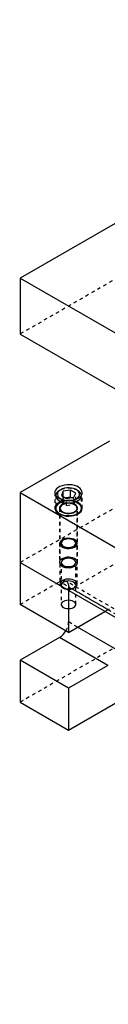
# Model space of a CAD drawing. Header units: inches. Extents: x 1907 to 2452, y -210 to -54.
# Tile 102 of 256: x 1978.7 to 1981.26, y -205.52 to -176.75. Entities that reach past the tile are written whole.
import ezdxf

# ---------------------------------------------------------------- set-up
doc = ezdxf.new("R2010")
doc.units = ezdxf.units.IN
doc.header["$LTSCALE"] = 0.5
doc.header["$MEASUREMENT"] = 0
doc.linetypes.add('HIDDEN', pattern=[0.225, 0.15, -0.075])
doc.layers.add('SID-M-H', color=4, linetype='HIDDEN')
doc.layers.add('SID-M-S', color=105, linetype='Continuous')

msp = doc.modelspace()

# ---------------------------------------------------------------- linework, layer by layer
at = {"layer": 'SID-M-H'}
for p, q in [((1991.78034, -178.38675), (1978.69887, -185.93853)), ((1991.78034, -185.05973), (1978.69887, -192.6115)), ((1980.11308, -193.42791), (1993.19456, -185.87613)), ((1991.78034, -189.14243), (1978.69887, -196.6942)), ((1979.71458, -190.57015), (1979.71458, -191.02741)), ((1979.73858, -190.64878), (1979.73808, -190.65997)), ((1979.73808, -190.65997), (1979.73808, -191.02741)), ((1979.73808, -190.65997), (1979.74529, -190.7022)), ((1979.74529, -190.7022), (1979.76663, -190.74281)), ((1979.90395, -190.85562), (1979.90395, -190.65149)), ((1979.95999, -190.7349), (1979.95999, -190.68384)), ((1980.32221, -190.79093), (1980.19642, -190.71831)), ((1980.26617, -190.91165), (1980.26617, -190.70752)), ((1980.32221, -190.79093), (1980.32221, -190.58679)), ((1980.45954, -190.74281), (1980.48087, -190.7022)), ((1980.48087, -190.7022), (1980.48808, -190.65997)), ((1980.48808, -190.65997), (1980.48758, -190.64878)), ((1980.48808, -191.02741), (1980.48808, -190.65997)), ((1980.51158, -191.02741), (1980.51158, -190.57015)), ((1979.7174, -191.0001), (1979.7156, -191.04382)), ((1979.7335, -190.95736), (1979.7174, -191.0001)), ((1979.76333, -190.91716), (1979.7335, -190.95736)), ((1979.74529, -190.98518), (1979.73808, -191.02741)), ((1979.76663, -190.94457), (1979.74529, -190.98518)), ((1979.80579, -190.88094), (1979.76333, -190.91716)), ((1979.76663, -190.74281), (1979.80128, -190.78024)), ((1979.80128, -190.90714), (1979.76663, -190.94457)), ((1979.80128, -190.78024), (1979.84792, -190.81304)), ((1979.84792, -190.87433), (1979.80128, -190.90714)), ((1979.85936, -190.85002), (1979.80579, -190.88094)), ((1979.85307, -190.99642), (1979.84769, -191.03187)), ((1979.84792, -190.81304), (1979.90474, -190.83997)), ((1979.90474, -190.84741), (1979.84792, -190.87433)), ((1979.87246, -190.96264), (1979.85307, -190.99642)), ((1979.9221, -190.8255), (1979.85936, -190.85002)), ((1979.8744, -190.98448), (1979.86354, -191.0187)), ((1979.90482, -190.93235), (1979.87246, -190.96264)), ((1979.89914, -190.95275), (1979.8744, -190.98448)), ((1979.9363, -190.92536), (1979.89914, -190.95275)), ((1979.95999, -190.7349), (1979.90395, -190.85562)), ((1979.90395, -190.85562), (1980.05704, -190.944)), ((1979.96957, -190.82741), (1979.90474, -190.84741)), ((1979.90474, -190.83997), (1979.96957, -190.85997)), ((1979.94841, -190.90718), (1979.90482, -190.93235)), ((1979.99174, -190.80829), (1979.9221, -190.8255)), ((1979.98375, -190.9039), (1979.9363, -190.92536)), ((1980.00088, -190.8885), (1979.94841, -190.90718)), ((1980.02974, -190.72411), (1979.95999, -190.7349)), ((1980.03992, -190.81509), (1979.96957, -190.82741)), ((1979.96957, -190.85997), (1980.03992, -190.87229)), ((1980.0387, -190.88962), (1979.98375, -190.9039)), ((1980.06577, -190.79899), (1979.99174, -190.80829)), ((1980.05939, -190.87731), (1980.00088, -190.8885)), ((1980.09799, -190.88335), (1980.0387, -190.88962)), ((1980.11308, -190.81093), (1980.03992, -190.81509)), ((1980.03992, -190.87229), (1980.11308, -190.87645)), ((1980.05704, -190.944), (1980.05704, -190.73987)), ((1980.05704, -190.944), (1980.26617, -190.91165)), ((1980.1208, -190.87421), (1980.05939, -190.87731)), ((1980.14151, -190.79795), (1980.06577, -190.79899)), ((1980.15814, -190.88545), (1980.09799, -190.88335)), ((1980.18624, -190.81509), (1980.11308, -190.81093)), ((1980.11308, -190.87645), (1980.18624, -190.87229)), ((1980.1818, -190.87936), (1980.1208, -190.87421)), ((1980.21622, -190.8052), (1980.14151, -190.79795)), ((1980.21568, -190.8958), (1980.15814, -190.88545)), ((1980.23909, -190.8925), (1980.1818, -190.87936)), ((1980.25659, -190.82741), (1980.18624, -190.81509)), ((1980.18624, -190.87229), (1980.25659, -190.85997)), ((1980.26726, -190.9138), (1980.21568, -190.8958)), ((1980.2872, -190.82048), (1980.21622, -190.8052)), ((1980.28958, -190.91291), (1980.23909, -190.8925)), ((1980.32142, -190.84741), (1980.25659, -190.82741)), ((1980.25659, -190.85997), (1980.32142, -190.83997)), ((1980.26617, -190.91165), (1980.32221, -190.79093)), ((1980.30988, -190.93841), (1980.26726, -190.9138)), ((1980.35189, -190.84325), (1980.2872, -190.82048)), ((1980.33057, -190.9395), (1980.28958, -190.91291)), ((1980.34106, -190.96818), (1980.30988, -190.93841)), ((1980.32142, -190.83997), (1980.37825, -190.81304)), ((1980.37825, -190.87433), (1980.32142, -190.84741)), ((1980.35982, -190.97082), (1980.33057, -190.9395)), ((1980.35899, -191.0014), (1980.34106, -190.96818)), ((1980.40795, -190.87267), (1980.35189, -190.84325)), ((1980.36262, -191.03613), (1980.35899, -191.0014)), ((1980.37578, -191.0052), (1980.35982, -190.97082)), ((1980.37757, -191.04077), (1980.37578, -191.0052)), ((1980.37825, -190.81304), (1980.42488, -190.78024)), ((1980.42488, -190.90714), (1980.37825, -190.87433)), ((1980.45335, -190.90768), (1980.40795, -190.87267)), ((1980.42488, -190.78024), (1980.45954, -190.74281)), ((1980.45954, -190.94457), (1980.42488, -190.90714)), ((1980.48645, -190.94702), (1980.45335, -190.90768)), ((1980.48087, -190.98518), (1980.45954, -190.94457)), ((1980.48808, -191.02741), (1980.48087, -190.98518)), ((1980.50606, -190.98926), (1980.48645, -190.94702)), ((1980.51147, -191.03289), (1980.50606, -190.98926)), ((1979.7156, -191.04382), (1979.72816, -191.08695)), ((1979.72816, -191.08695), (1979.75463, -191.12793)), ((1979.73808, -191.02741), (1979.74529, -191.06964)), ((1979.74529, -191.06964), (1979.76663, -191.11026)), ((1979.75463, -191.12793), (1979.79406, -191.16527)), ((1979.76663, -191.11026), (1979.80128, -191.14768)), ((1979.79406, -191.16527), (1979.84503, -191.19764)), ((1979.80128, -191.14768), (1979.84792, -191.18049)), ((1979.84503, -191.19764), (1979.90567, -191.22385)), ((1979.84758, -191.02741), (1979.84758, -192.6115)), ((1979.84769, -191.03187), (1979.85663, -191.06708)), ((1979.84792, -191.18049), (1979.90474, -191.20741)), ((1979.85663, -191.06708), (1979.87939, -191.10015)), ((1979.86308, -191.02741), (1979.86308, -192.04841)), ((1979.86354, -191.0187), (1979.86718, -191.05343)), ((1979.86718, -191.05343), (1979.88511, -191.08664)), ((1979.87939, -191.10015), (1979.91475, -191.1293)), ((1979.88511, -191.08664), (1979.91628, -191.11642)), ((1979.90474, -191.20741), (1979.96957, -191.22742)), ((1979.90567, -191.22385), (1979.97382, -191.24296)), ((1979.91475, -191.1293), (1979.9608, -191.15296)), ((1979.91628, -191.11642), (1979.9589, -191.14102)), ((1979.9589, -191.14102), (1980.01048, -191.15902)), ((1979.9608, -191.15296), (1980.01506, -191.16985)), ((1979.96957, -191.22742), (1980.03992, -191.23973)), ((1979.97382, -191.24296), (1980.047, -191.25428)), ((1980.01048, -191.15902), (1980.06802, -191.16937)), ((1980.01506, -191.16985), (1980.0746, -191.17906)), ((1980.03992, -191.23973), (1980.11308, -191.24389)), ((1980.047, -191.25428), (1980.12256, -191.2574)), ((1980.06802, -191.16937), (1980.12818, -191.17147)), ((1980.0746, -191.17906), (1980.13622, -191.1801)), ((1980.11308, -191.24389), (1980.18624, -191.23973)), ((1980.12256, -191.2574), (1980.19779, -191.2522)), ((1980.12818, -191.17147), (1980.18746, -191.1652)), ((1980.13622, -191.1801), (1980.19659, -191.1729)), ((1980.18624, -191.23973), (1980.25659, -191.22742)), ((1980.18746, -191.1652), (1980.24241, -191.15092)), ((1980.19659, -191.1729), (1980.25246, -191.15786)), ((1980.19779, -191.2522), (1980.26995, -191.23889)), ((1980.24241, -191.15092), (1980.28986, -191.12946)), ((1980.25246, -191.15786), (1980.30082, -191.13579)), ((1980.25659, -191.22742), (1980.32142, -191.20741)), ((1980.26995, -191.23889), (1980.33644, -191.21793)), ((1980.28986, -191.12946), (1980.32703, -191.10207)), ((1980.30082, -191.13579), (1980.33905, -191.10787)), ((1980.32142, -191.20741), (1980.37825, -191.18049)), ((1980.32703, -191.10207), (1980.35176, -191.07035)), ((1980.33644, -191.21793), (1980.39486, -191.19008)), ((1980.33905, -191.10787), (1980.3651, -191.07562)), ((1980.35176, -191.07035), (1980.36262, -191.03613)), ((1980.36308, -192.04841), (1980.36308, -191.02741)), ((1980.3651, -191.07562), (1980.37757, -191.04077)), ((1980.37825, -191.18049), (1980.42488, -191.14768)), ((1980.37858, -192.6115), (1980.37858, -191.02741)), ((1980.39486, -191.19008), (1980.4431, -191.15636)), ((1980.42488, -191.14768), (1980.45954, -191.11026)), ((1980.4431, -191.15636), (1980.47941, -191.11797)), ((1980.45954, -191.11026), (1980.48087, -191.06964)), ((1980.47941, -191.11797), (1980.50247, -191.07631)), ((1980.48087, -191.06964), (1980.48808, -191.02741)), ((1980.50247, -191.07631), (1980.51147, -191.03289)), ((1979.86308, -192.06001), (1979.86308, -193.24101)), ((1979.8744, -192.00547), (1979.86354, -192.03969)), ((1979.8744, -192.01708), (1979.86354, -192.0513)), ((1979.86354, -192.03969), (1979.86718, -192.07442)), ((1979.86354, -192.0513), (1979.86718, -192.08603)), ((1979.86718, -192.07442), (1979.88511, -192.10764)), ((1979.86718, -192.08603), (1979.88511, -192.11925)), ((1979.89914, -191.97375), (1979.8744, -192.00547)), ((1979.89914, -191.98535), (1979.8744, -192.01708)), ((1979.88511, -192.10764), (1979.91628, -192.13741)), ((1979.88511, -192.11925), (1979.91628, -192.14902)), ((1979.90501, -192.01622), (1979.89766, -192.04841)), ((1979.89766, -192.04841), (1979.90501, -192.08059)), ((1979.90527, -192.01751), (1979.89793, -192.04966)), ((1979.89793, -192.04966), (1979.90527, -192.0818)), ((1979.9363, -191.94636), (1979.89914, -191.97375)), ((1979.9363, -191.95796), (1979.89914, -191.98535)), ((1979.92653, -191.98623), (1979.90501, -192.01622)), ((1979.90501, -192.08059), (1979.92653, -192.11059)), ((1979.92676, -191.98756), (1979.90527, -192.01751)), ((1979.90527, -192.0818), (1979.92676, -192.11176)), ((1979.91628, -192.13741), (1979.9589, -192.16202)), ((1979.91628, -192.14902), (1979.9589, -192.17362)), ((1979.96076, -191.96048), (1979.92653, -191.98623)), ((1979.92653, -192.11059), (1979.96076, -192.13634)), ((1979.96095, -191.96183), (1979.92676, -191.98756)), ((1979.92676, -192.11176), (1979.96095, -192.13748)), ((1979.98375, -191.9249), (1979.9363, -191.94636)), ((1979.98375, -191.93651), (1979.9363, -191.95796)), ((1980.00537, -191.94071), (1979.96076, -191.96048)), ((1979.96076, -192.13634), (1980.00537, -192.1561)), ((1980.00551, -191.94209), (1979.96095, -191.96183)), ((1979.96095, -192.13748), (1980.00551, -192.15722)), ((1980.0387, -191.91062), (1979.98375, -191.9249)), ((1980.0387, -191.92223), (1979.98375, -191.93651)), ((1980.05733, -191.92829), (1980.00537, -191.94071)), ((1980.00537, -192.1561), (1980.05733, -192.16853)), ((1980.0574, -191.92969), (1980.00551, -191.94209)), ((1980.00551, -192.15722), (1980.0574, -192.16963)), ((1980.09799, -191.90435), (1980.0387, -191.91062)), ((1980.09799, -191.91596), (1980.0387, -191.92223)), ((1980.11308, -191.92405), (1980.05733, -191.92829)), ((1980.11308, -191.92545), (1980.0574, -191.92969)), ((1980.15814, -191.90645), (1980.09799, -191.90435)), ((1980.15814, -191.91806), (1980.09799, -191.91596)), ((1980.16883, -191.92829), (1980.11308, -191.92405)), ((1980.16876, -191.92969), (1980.11308, -191.92545)), ((1980.21568, -191.9168), (1980.15814, -191.90645)), ((1980.21568, -191.92841), (1980.15814, -191.91806)), ((1980.22065, -191.94209), (1980.16876, -191.92969)), ((1980.16876, -192.16963), (1980.22065, -192.15722)), ((1980.22079, -191.94071), (1980.16883, -191.92829)), ((1980.16883, -192.16853), (1980.22079, -192.1561)), ((1980.26726, -191.9348), (1980.21568, -191.9168)), ((1980.26726, -191.94641), (1980.21568, -191.92841)), ((1980.26521, -191.96183), (1980.22065, -191.94209)), ((1980.22065, -192.15722), (1980.26521, -192.13748)), ((1980.2654, -191.96048), (1980.22079, -191.94071)), ((1980.22079, -192.1561), (1980.2654, -192.13634)), ((1980.24241, -192.17192), (1980.28986, -192.15046)), ((1980.2994, -191.98756), (1980.26521, -191.96183)), ((1980.26521, -192.13748), (1980.2994, -192.11176)), ((1980.29964, -191.98623), (1980.2654, -191.96048)), ((1980.2654, -192.13634), (1980.29964, -192.11059)), ((1980.30988, -191.9594), (1980.26726, -191.9348)), ((1980.30988, -191.97101), (1980.26726, -191.94641)), ((1980.28986, -192.15046), (1980.32703, -192.12307)), ((1980.28986, -192.16207), (1980.32703, -192.13468)), ((1980.3209, -192.01751), (1980.2994, -191.98756)), ((1980.2994, -192.11176), (1980.3209, -192.0818)), ((1980.32116, -192.01622), (1980.29964, -191.98623)), ((1980.29964, -192.11059), (1980.32116, -192.08059)), ((1980.34106, -191.98918), (1980.30988, -191.9594)), ((1980.34106, -192.00078), (1980.30988, -191.97101)), ((1980.32823, -192.04966), (1980.3209, -192.01751)), ((1980.3209, -192.0818), (1980.32823, -192.04966)), ((1980.3285, -192.04841), (1980.32116, -192.01622)), ((1980.32116, -192.08059), (1980.3285, -192.04841)), ((1980.32703, -192.12307), (1980.35176, -192.09134)), ((1980.32703, -192.13468), (1980.35176, -192.10295)), ((1980.35899, -192.02239), (1980.34106, -191.98918)), ((1980.35899, -192.034), (1980.34106, -192.00078)), ((1980.35176, -192.09134), (1980.36262, -192.05712)), ((1980.35176, -192.10295), (1980.36262, -192.06873)), ((1980.36262, -192.05712), (1980.35899, -192.02239)), ((1980.36262, -192.06873), (1980.35899, -192.034)), ((1980.36308, -193.24101), (1980.36308, -192.06001)), ((1979.9589, -192.16202), (1980.01048, -192.18002)), ((1979.9589, -192.17362), (1980.01048, -192.19162)), ((1980.01048, -192.18002), (1980.06802, -192.19037)), ((1980.01048, -192.19162), (1980.06802, -192.20197)), ((1980.05733, -192.16853), (1980.11308, -192.17277)), ((1980.0574, -192.16963), (1980.11308, -192.17386)), ((1980.06802, -192.19037), (1980.12818, -192.19247)), ((1980.06802, -192.20197), (1980.12818, -192.20407)), ((1980.11308, -192.17277), (1980.16883, -192.16853)), ((1980.11308, -192.17386), (1980.16876, -192.16963)), ((1980.12818, -192.19247), (1980.18746, -192.1862)), ((1980.12818, -192.20407), (1980.18746, -192.1978)), ((1980.18746, -192.1862), (1980.24241, -192.17192)), ((1980.18746, -192.1978), (1980.24241, -192.18352)), ((1980.24241, -192.18352), (1980.28986, -192.16207)), ((1979.85307, -192.58051), (1979.84769, -192.61596)), ((1979.84769, -192.61596), (1979.85663, -192.65117)), ((1979.87246, -192.54673), (1979.85307, -192.58051)), ((1979.85663, -192.65117), (1979.87939, -192.68424)), ((1979.90482, -192.51644), (1979.87246, -192.54673)), ((1979.87939, -192.68424), (1979.91475, -192.71339)), ((1979.90932, -192.57998), (1979.90213, -192.6115)), ((1979.90213, -192.6115), (1979.90213, -193.83631)), ((1979.90213, -192.6115), (1979.90932, -192.64302)), ((1979.94841, -192.49127), (1979.90482, -192.51644)), ((1979.93039, -192.55061), (1979.90932, -192.57998)), ((1979.90932, -192.64302), (1979.93039, -192.67239)), ((1979.91475, -192.71339), (1979.9608, -192.73705)), ((1979.96392, -192.52539), (1979.93039, -192.55061)), ((1979.93039, -192.67239), (1979.96392, -192.69761)), ((1980.00088, -192.47259), (1979.94841, -192.49127)), ((1980.00761, -192.50604), (1979.96392, -192.52539)), ((1979.96392, -192.69761), (1980.00761, -192.71696)), ((1980.05939, -192.4614), (1980.00088, -192.47259)), ((1980.05848, -192.49387), (1980.00761, -192.50604)), ((1980.00761, -192.71696), (1980.05848, -192.72913)), ((1980.11308, -192.48972), (1980.05848, -192.49387)), ((1980.05848, -192.72913), (1980.11308, -192.73328)), ((1980.1208, -192.4583), (1980.05939, -192.4614)), ((1980.16768, -192.49387), (1980.11308, -192.48972)), ((1980.11308, -192.73328), (1980.16768, -192.72913)), ((1980.1818, -192.46345), (1980.1208, -192.4583)), ((1980.21856, -192.50604), (1980.16768, -192.49387)), ((1980.16768, -192.72913), (1980.21856, -192.71696)), ((1980.23909, -192.47659), (1980.1818, -192.46345)), ((1980.26224, -192.52539), (1980.21856, -192.50604)), ((1980.21856, -192.71696), (1980.26224, -192.69761)), ((1980.28958, -192.497), (1980.23909, -192.47659)), ((1980.25246, -192.74195), (1980.30082, -192.71988)), ((1980.29577, -192.55061), (1980.26224, -192.52539)), ((1980.26224, -192.69761), (1980.29577, -192.67239)), ((1980.33057, -192.52359), (1980.28958, -192.497)), ((1980.31684, -192.57998), (1980.29577, -192.55061)), ((1980.29577, -192.67239), (1980.31684, -192.64302)), ((1980.30082, -192.71988), (1980.33905, -192.69196)), ((1980.32403, -192.6115), (1980.31684, -192.57998)), ((1980.31684, -192.64302), (1980.32403, -192.6115)), ((1980.32403, -193.83631), (1980.32403, -192.6115)), ((1980.35982, -192.55491), (1980.33057, -192.52359)), ((1980.33905, -192.69196), (1980.3651, -192.65971)), ((1980.37578, -192.58929), (1980.35982, -192.55491)), ((1980.3651, -192.65971), (1980.37757, -192.62486)), ((1980.37757, -192.62486), (1980.37578, -192.58929)), ((1979.9608, -192.73705), (1980.01506, -192.75394)), ((1980.01506, -192.75394), (1980.0746, -192.76315)), ((1980.0746, -192.76315), (1980.13622, -192.76419)), ((1980.13622, -192.76419), (1980.19659, -192.75699)), ((1980.19659, -192.75699), (1980.25246, -192.74195)), ((1978.69887, -193.83631), (1979.84792, -193.17298)), ((1979.84792, -193.17298), (1979.89965, -193.149)), ((1981.26213, -193.98939), (1979.84792, -193.17298)), ((1979.8744, -193.19808), (1979.86354, -193.2323)), ((1979.86354, -193.2323), (1979.86718, -193.26703)), ((1979.86718, -193.26703), (1979.88511, -193.30024)), ((1979.89914, -193.16635), (1979.8744, -193.19808)), ((1979.88511, -193.30024), (1979.91628, -193.33002)), ((1979.9363, -193.13896), (1979.89914, -193.16635)), ((1979.89965, -193.149), (1979.94939, -193.13771)), ((1979.90932, -193.24138), (1979.90213, -193.2729)), ((1979.90213, -193.2729), (1979.90932, -193.30442)), ((1979.93039, -193.21201), (1979.90932, -193.24138)), ((1979.90932, -193.30442), (1979.93039, -193.33379)), ((1979.96392, -193.18679), (1979.93039, -193.21201)), ((1979.98375, -193.1175), (1979.9363, -193.13896)), ((1979.94939, -193.13771), (1979.99523, -193.13954)), ((1980.00761, -193.16743), (1979.96392, -193.18679)), ((1980.0387, -193.10323), (1979.98375, -193.1175)), ((1979.99523, -193.13954), (1980.03542, -193.15442)), ((1980.05848, -193.15527), (1980.00761, -193.16743)), ((1981.44961, -193.97082), (1980.0354, -193.15441)), ((1980.03542, -193.15442), (1980.06839, -193.18179)), ((1980.09799, -193.09695), (1980.0387, -193.10323)), ((1980.11308, -193.15112), (1980.05848, -193.15527)), ((1980.06839, -193.18179), (1980.0929, -193.22058)), ((1980.0929, -193.22058), (1980.10799, -193.26931)), ((1980.15814, -193.09905), (1980.09799, -193.09695)), ((1980.10799, -193.26931), (1980.11308, -193.32611)), ((1980.16768, -193.15527), (1980.11308, -193.15112)), ((1980.21568, -193.10941), (1980.15814, -193.09905)), ((1980.21856, -193.16743), (1980.16768, -193.15527)), ((1980.26726, -193.1274), (1980.21568, -193.10941)), ((1980.26224, -193.18679), (1980.21856, -193.16743)), ((1980.29577, -193.21201), (1980.26224, -193.18679)), ((1980.30988, -193.15201), (1980.26726, -193.1274)), ((1980.31684, -193.24138), (1980.29577, -193.21201)), ((1980.29577, -193.33379), (1980.31684, -193.30442)), ((1980.34106, -193.18178), (1980.30988, -193.15201)), ((1980.32403, -193.2729), (1980.31684, -193.24138)), ((1980.31684, -193.30442), (1980.32403, -193.2729)), ((1980.32703, -193.31568), (1980.35176, -193.28395)), ((1980.35899, -193.215), (1980.34106, -193.18178)), ((1980.35176, -193.28395), (1980.36262, -193.24973)), ((1980.36262, -193.24973), (1980.35899, -193.215)), ((1979.91628, -193.33002), (1979.9589, -193.35462)), ((1979.93039, -193.33379), (1979.96392, -193.35901)), ((1979.93628, -193.34305), (1979.96389, -193.359)), ((1979.9589, -193.35462), (1980.01048, -193.37262)), ((1979.96392, -193.35901), (1980.00761, -193.37836)), ((1980.00761, -193.37836), (1980.05848, -193.39053)), ((1980.01048, -193.37262), (1980.06802, -193.38297)), ((1980.05848, -193.39053), (1980.11308, -193.39468)), ((1980.06802, -193.38297), (1980.12818, -193.38507)), ((1981.52729, -194.14251), (1980.11308, -193.32611)), ((1980.11308, -193.32611), (1980.11308, -193.42791)), ((1980.11308, -193.39468), (1980.16768, -193.39053)), ((1980.12818, -193.38507), (1980.18746, -193.3788)), ((1980.16768, -193.39053), (1980.21856, -193.37836)), ((1980.18746, -193.3788), (1980.24241, -193.36452)), ((1980.21856, -193.37836), (1980.26224, -193.35901)), ((1980.24241, -193.36452), (1980.28986, -193.34306)), ((1980.26224, -193.35901), (1980.29577, -193.33379)), ((1980.26227, -193.359), (1980.28989, -193.34305)), ((1980.28986, -193.34306), (1980.32703, -193.31568)), ((1979.90932, -193.80479), (1979.90213, -193.83631)), ((1979.90213, -193.83631), (1979.90932, -193.86783)), ((1979.93039, -193.77542), (1979.90932, -193.80479)), ((1979.90932, -193.86783), (1979.93039, -193.8972)), ((1979.96392, -193.7502), (1979.93039, -193.77542)), ((1980.00761, -193.73085), (1979.96392, -193.7502)), ((1980.05848, -193.71868), (1980.00761, -193.73085)), ((1980.11308, -193.71453), (1980.05848, -193.71868)), ((1980.16768, -193.71868), (1980.11308, -193.71453)), ((1980.21856, -193.73085), (1980.16768, -193.71868)), ((1980.26224, -193.7502), (1980.21856, -193.73085)), ((1980.29577, -193.77542), (1980.26224, -193.7502)), ((1980.31684, -193.80479), (1980.29577, -193.77542)), ((1980.29577, -193.8972), (1980.31684, -193.86783)), ((1980.32403, -193.83631), (1980.31684, -193.80479)), ((1980.31684, -193.86783), (1980.32403, -193.83631)), ((1979.93039, -193.8972), (1979.96392, -193.92242)), ((1979.96392, -193.92242), (1980.00761, -193.94178)), ((1980.00761, -193.94178), (1980.05848, -193.95394)), ((1980.05848, -193.95394), (1980.11308, -193.95809)), ((1980.11308, -193.95809), (1980.16768, -193.95394)), ((1980.16768, -193.95394), (1980.21856, -193.94178)), ((1980.21856, -193.94178), (1980.26224, -193.92242)), ((1980.26224, -193.92242), (1980.29577, -193.8972)), ((1981.17391, -194.04031), (1981.26213, -193.98939)), ((1981.26213, -193.98939), (1981.31386, -193.96541)), ((1980.37806, -194.49975), (1980.11308, -194.34678))]:
    msp.add_line(p, q, dxfattribs=at)
for centre, radius, start, end in [((1980.11308, -191.01197), 0.57046, 62.295641, 117.698984), ((1980.11308, -190.28804), 0.5195, 249.774392, 290.225608), ((1979.5724, -194.32832), 0.54099, 328.876767, 358.044243)]:
    msp.add_arc(centre, radius, start, end, dxfattribs=at)
at = {"layer": 'SID-M-S'}
for p, q in [((1991.78034, -176.75367), (1978.69887, -184.30545)), ((1978.69887, -184.30545), (1978.69887, -185.93853)), ((1978.69887, -184.30545), (2002.03339, -197.77618)), ((1978.69887, -185.93853), (2002.03339, -199.40926)), ((1981.30762, -189.06414), (1978.69887, -190.57015)), ((1979.80579, -190.42368), (1979.76333, -190.4599)), ((1979.85936, -190.39275), (1979.80579, -190.42368)), ((1979.9221, -190.36824), (1979.85936, -190.39275)), ((1979.99174, -190.35102), (1979.9221, -190.36824)), ((1980.06577, -190.34173), (1979.99174, -190.35102)), ((1980.06224, -190.43383), (1979.99661, -190.44398)), ((1980.13009, -190.43178), (1980.06224, -190.43383)), ((1980.14151, -190.34069), (1980.06577, -190.34173)), ((1980.1972, -190.43792), (1980.13009, -190.43178)), ((1980.21622, -190.34794), (1980.14151, -190.34069)), ((1980.2872, -190.36322), (1980.21622, -190.34794)), ((1980.35189, -190.38598), (1980.2872, -190.36322)), ((1980.40795, -190.4154), (1980.35189, -190.38598)), ((1980.45335, -190.45042), (1980.40795, -190.4154)), ((1978.69887, -190.57015), (1978.69887, -193.83631)), ((1978.69887, -190.57015), (2002.03339, -204.04088)), ((1979.7174, -190.54284), (1979.7156, -190.58656)), ((1979.7156, -190.58656), (1979.72816, -190.62969)), ((1979.7335, -190.5001), (1979.7174, -190.54284)), ((1979.72816, -190.62969), (1979.75463, -190.67067)), ((1979.76333, -190.4599), (1979.7335, -190.5001)), ((1979.75463, -190.67067), (1979.79406, -190.70801)), ((1979.79208, -190.58979), (1979.78853, -190.62896)), ((1979.78853, -190.62896), (1979.79915, -190.6677)), ((1979.80967, -190.5519), (1979.79208, -190.58979)), ((1979.79406, -190.70801), (1979.84503, -190.74037)), ((1979.79915, -190.6677), (1979.8235, -190.70432)), ((1979.84051, -190.51696), (1979.80967, -190.5519)), ((1979.8235, -190.70432), (1979.86051, -190.73721)), ((1979.88327, -190.48647), (1979.84051, -190.51696)), ((1979.88323, -190.4865), (1979.84787, -190.50692)), ((1979.93607, -190.46179), (1979.88327, -190.48647)), ((1979.95999, -190.53076), (1979.90395, -190.65149)), ((1979.90395, -190.65149), (1980.05704, -190.73987)), ((1979.99661, -190.44398), (1979.93607, -190.46179)), ((1980.16912, -190.49841), (1979.95999, -190.53076)), ((1979.95999, -190.68384), (1979.95999, -190.53076)), ((1980.16912, -190.70255), (1980.02974, -190.72411)), ((1980.05704, -190.73987), (1980.26617, -190.70752)), ((1980.32221, -190.58679), (1980.16912, -190.49841)), ((1980.16912, -190.70255), (1980.16912, -190.49841)), ((1980.19642, -190.71831), (1980.16912, -190.70255)), ((1980.26063, -190.45197), (1980.1972, -190.43792)), ((1980.31761, -190.47333), (1980.26063, -190.45197)), ((1980.26617, -190.70752), (1980.32221, -190.58679)), ((1980.36565, -190.50107), (1980.31761, -190.47333)), ((1980.34289, -190.75181), (1980.38565, -190.72133)), ((1980.37829, -190.50692), (1980.34293, -190.4865)), ((1980.40266, -190.53396), (1980.36565, -190.50107)), ((1980.38565, -190.72133), (1980.41649, -190.68638)), ((1980.39486, -190.73282), (1980.4431, -190.69909)), ((1980.42701, -190.57058), (1980.40266, -190.53396)), ((1980.41649, -190.68638), (1980.43408, -190.64849)), ((1980.43764, -190.60932), (1980.42701, -190.57058)), ((1980.43408, -190.64849), (1980.43764, -190.60932)), ((1980.4431, -190.69909), (1980.47941, -190.66071)), ((1980.48645, -190.48975), (1980.45335, -190.45042)), ((1980.47941, -190.66071), (1980.50247, -190.61905)), ((1980.50606, -190.532), (1980.48645, -190.48975)), ((1980.50247, -190.61905), (1980.51147, -190.57562)), ((1980.51147, -190.57562), (1980.50606, -190.532)), ((1979.84503, -190.74037), (1979.90567, -190.76658)), ((1979.86051, -190.73721), (1979.90855, -190.76495)), ((1979.90567, -190.76658), (1979.97382, -190.78569)), ((1979.90855, -190.76495), (1979.93348, -190.77551)), ((1979.97382, -190.78569), (1980.047, -190.79701)), ((1980.047, -190.79701), (1980.12256, -190.80013)), ((1980.12256, -190.80013), (1980.19779, -190.79494)), ((1980.19779, -190.79494), (1980.26995, -190.78162)), ((1980.26995, -190.78162), (1980.33644, -190.76066)), ((1980.29268, -190.77551), (1980.34289, -190.75181)), ((1980.33644, -190.76066), (1980.39486, -190.73282)), ((1978.69887, -192.6115), (2001.0599, -205.52025)), ((1980.11308, -193.42791), (1980.11308, -194.65272)), ((1980.11308, -194.65272), (1978.69887, -193.83631)), ((1980.11308, -194.65272), (1981.17391, -194.04031)), ((1981.52729, -195.16319), (1980.37806, -194.49975)), ((1979.84792, -194.80606), (1978.69887, -195.46939)), ((1981.26213, -195.62247), (1979.84792, -194.80606)), ((1980.11308, -196.2858), (1978.69887, -195.46939)), ((1978.69887, -195.46939), (1978.69887, -196.6942)), ((1980.11308, -197.51061), (1983.64919, -195.46926)), ((1981.26213, -195.62247), (1980.11308, -196.2858)), ((1980.11308, -196.2858), (1980.11308, -197.51061)), ((1978.69887, -196.6942), (1980.11308, -197.51061))]:
    msp.add_line(p, q, dxfattribs=at)
for centre, radius, start, end in [((1979.92881, -190.6823), 0.19316, 114.759392, 170.007743), ((1980.29736, -190.68229), 0.19314, 9.991175, 65.229567), ((1979.55696, -194.34265), 0.54718, 302.122633, 330.997665)]:
    msp.add_arc(centre, radius, start, end, dxfattribs=at)

doc.saveas('drawing.dxf')
